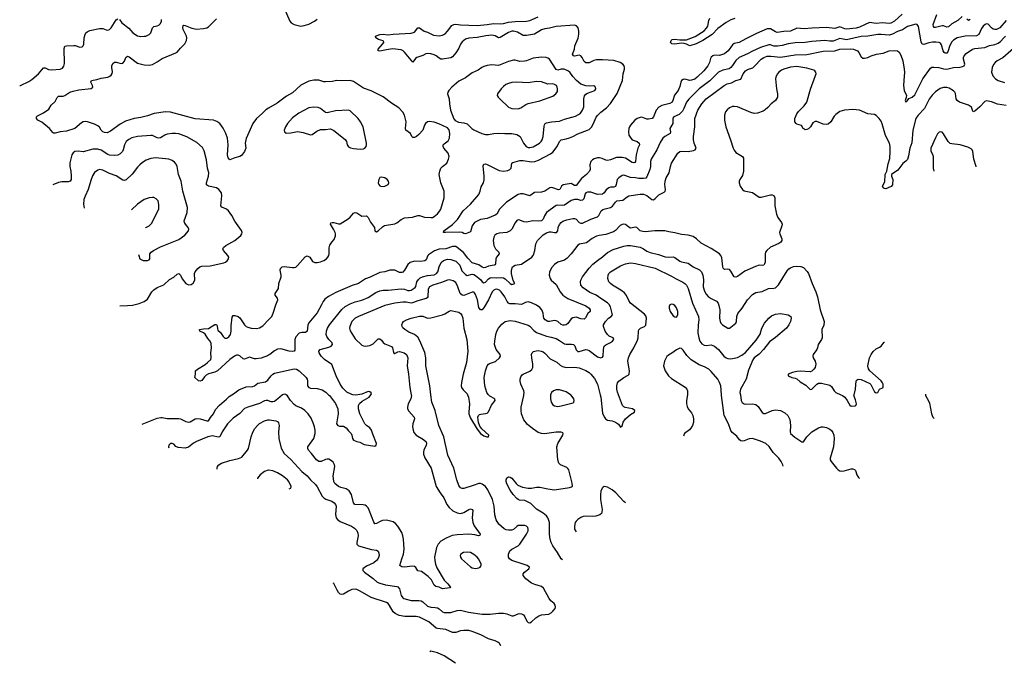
# Model space of a CAD drawing. Header units: inches. Extents: x 884691 to 1028259, y 526745 to 653629.
# Tile 1 of 241: x 926981 to 938926, y 526745 to 534548. Entities that reach past the tile are written whole.
import ezdxf

# ---------------------------------------------------------------- set-up
doc = ezdxf.new("R2010")
doc.units = ezdxf.units.IN
doc.header["$MEASUREMENT"] = 0
for name, color, linetype in [('A9522', 7, 'Continuous'), ('A9523', 7, 'Continuous'), ('A9532', 7, 'Continuous'), ('A9533', 7, 'Continuous')]:
    doc.layers.add(name, color=color, linetype=linetype)

msp = doc.modelspace()

# ---------------------------------------------------------------- linework, layer by layer
at = {"layer": 'A9522', "color": 6}
for points, elevation in [([(928468, 529646), (928650, 529716), (928694, 529726), (928710, 529727), (928771, 529711), (928910, 529714), (928930, 529709), (928997, 529677), (929030, 529670), (929050, 529673), (929110, 529707), (929130, 529711), (929170, 529709), (929250, 529683), (929270, 529685), (929294, 529726), (929330, 529770), (929358, 529822), (929404, 529876), (929490, 529948), (929520, 529980), (929556, 530000)], 2800), ([(930000, 529927), (929990, 529930), (929970, 529933), (929951, 529929), (929890, 529896), (929748, 529850), (929710, 529833), (929650, 529772), (929570, 529717), (929502, 529650), (929437, 529550), (929410, 529489), (929390, 529486), (929319, 529501), (929264, 529490), (929126, 529434), (929088, 529412), (929030, 529367), (928990, 529355), (928902, 529362), (928875, 529375), (928850, 529400), (928830, 529409), (928810, 529409), (928790, 529391), (928787, 529370), (928792, 529359)], 2900), ([(929378, 529099), (929377, 529110), (929382, 529130), (929398, 529150), (929428, 529172), (929530, 529205), (929634, 529226), (929674, 529246), (929745, 529330), (929758, 529350), (929787, 529490), (929810, 529547), (929833, 529590), (929865, 529630), (929890, 529652), (929950, 529686), (929990, 529698), (930000, 529698)], 3000), ([(930000, 529085), (929995, 529085), (929951, 529069), (929899, 529030), (929867, 528990), (929864, 528983)], 3100)]:
    msp.add_lwpolyline(points, dxfattribs=dict(at, elevation=elevation))
at = {"layer": 'A9523', "color": 6}
for points, elevation in [([(926981, 533749), (926990, 533751), (927090, 533799), (927130, 533824), (927210, 533891), (927270, 533963), (927290, 533964), (927330, 533945), (927370, 533940), (927470, 533947), (927501, 533959), (927517, 533983), (927523, 534017), (927521, 534199), (927530, 534227), (927548, 534232), (927637, 534237), (927655, 534235), (927710, 534216), (927739, 534221), (927752, 534230), (927760, 534250), (927764, 534330), (927773, 534370), (927784, 534390), (927798, 534402), (927830, 534418), (927950, 534443), (927990, 534440), (928030, 534424), (928050, 534422), (928070, 534428), (928092, 534448), (928150, 534547), (928170, 534557)], 2800), ([(930000, 533475), (929965, 533455), (929924, 533410), (929855, 533350), (929810, 533290), (929730, 533107), (929719, 533070), (929718, 533050), (929726, 532990), (929706, 532950), (929670, 532903), (929650, 532888), (929590, 532874), (929530, 532850), (929510, 532873), (929500, 532910), (929509, 533030), (929500, 533110), (929483, 533170), (929450, 533234), (929410, 533288), (929373, 533313), (929330, 533329), (929110, 533348), (928810, 533426), (928748, 533432), (928611, 533411), (928530, 533384), (928450, 533364), (928370, 533350), (928263, 533317), (928198, 533282), (928084, 533196), (928042, 533178), (928010, 533179), (927988, 533188), (927968, 533210), (927947, 533247), (927930, 533262), (927890, 533282), (927805, 533310), (927773, 533313), (927750, 533308), (927730, 533297), (927650, 533229), (927550, 533197), (927471, 533189), (927410, 533173), (927390, 533174), (927381, 533181), (927344, 533230), (927250, 533305), (927202, 533330), (927186, 533350), (927184, 533370), (927197, 533383), (927270, 533417), (927335, 533465), (927362, 533510), (927410, 533556), (927435, 533605), (927450, 533620), (927510, 533622), (927530, 533630), (927590, 533669), (927630, 533683), (927697, 533697), (927846, 533714), (927869, 533730), (927866, 533750), (927845, 533790), (927850, 533810), (927916, 533824), (927970, 533841), (928050, 533852), (928076, 533864), (928090, 533875), (928103, 533897), (928105, 533915), (928097, 533970), (928098, 533990), (928110, 534018), (928130, 534032), (928150, 534032), (928210, 534018), (928230, 534023), (928254, 534046), (928270, 534090), (928290, 534108), (928310, 534099), (928410, 534021), (928490, 533999), (928550, 533998), (928590, 534006), (928650, 534038), (928710, 534077), (928875, 534145), (928890, 534155), (928930, 534205), (928983, 534257), (929004, 534296), (929008, 534330), (929004, 534350), (928965, 534430), (928960, 534450), (928963, 534477), (928970, 534481), (928990, 534478), (929070, 534444), (929126, 534434), (929210, 534441), (929250, 534450), (929270, 534460), (929370, 534560)], 2700), ([(928190, 534549), (928220, 534510), (928305, 534445), (928355, 534390), (928410, 534354), (928450, 534345), (928490, 534347), (928510, 534350), (928553, 534370), (928573, 534390), (928590, 534450), (928610, 534465), (928650, 534472), (928670, 534482), (928690, 534501), (928701, 534530), (928702, 534550)], 2800), ([(928196, 531079), (928290, 531082), (928350, 531089), (928430, 531107), (928490, 531130), (928530, 531158), (928585, 531250), (928607, 531273), (928650, 531303), (928730, 531332), (928800, 531400), (928852, 531428), (928890, 531463), (928910, 531471), (928930, 531450), (928950, 531408), (928998, 531350), (929030, 531332), (929063, 531337), (929086, 531354), (929104, 531390), (929103, 531470), (929109, 531490), (929142, 531530), (929168, 531552), (929190, 531560), (929290, 531563), (929458, 531602), (929479, 531610), (929496, 531624), (929513, 531650), (929517, 531670), (929507, 531690), (929452, 531750), (929446, 531770), (929453, 531787), (929483, 531810), (929592, 531870), (929664, 531930), (929677, 531950), (929680, 531970), (929672, 531992), (929590, 532107), (929554, 532174), (929514, 532230), (929491, 532250), (929434, 532274), (929421, 532290), (929433, 532413), (929427, 532450), (929413, 532470), (929396, 532490), (929367, 532510), (929270, 532529), (929247, 532547), (929245, 532570), (929273, 532650), (929275, 532690), (929260, 532750), (929249, 532849), (929220, 532960), (929198, 532998), (929130, 533060), (929010, 533127), (928910, 533163), (928870, 533170), (928830, 533170), (928770, 533162), (928743, 533150), (928690, 533117), (928670, 533113), (928650, 533116), (928590, 533143), (928570, 533146), (928410, 533133), (928343, 533117), (928303, 533097), (928273, 533070), (928252, 533030), (928236, 532970), (928226, 532950), (928200, 532920), (928170, 532904), (928130, 532900), (928070, 532905), (928050, 532912), (927970, 532967), (927930, 532980), (927870, 532977), (927750, 532947), (927690, 532955), (927650, 532950), (927628, 532932), (927615, 532910), (927588, 532812), (927589, 532770), (927601, 532710), (927605, 532650), (927604, 532610), (927595, 532590), (927570, 532583), (927490, 532582), (927450, 532574), (927383, 532545)], 2800), ([(928630, 532872), (928570, 532864), (928516, 532844), (928470, 532816), (928438, 532790), (928410, 532761), (928344, 532676), (928272, 532608), (928250, 532599), (928230, 532602), (928150, 532656), (928070, 532683), (927990, 532725), (927950, 532730), (927930, 532724), (927890, 532696), (927864, 532656), (927842, 532598), (927810, 532490), (927773, 532410), (927759, 532370), (927755, 532310), (927764, 532262)], 2900), ([(928422, 531701), (928428, 531690), (928437, 531650), (928479, 531630), (928530, 531628), (928550, 531638), (928559, 531650), (928559, 531710), (928575, 531730), (928604, 531750), (928690, 531794), (928910, 531885), (928985, 531935), (929027, 531990), (929031, 532010), (929024, 532030), (928991, 532071), (928981, 532090), (928978, 532110), (929014, 532210), (929016, 532270), (928960, 532470), (928938, 532590), (928908, 532670), (928890, 532770), (928877, 532797), (928859, 532819), (928830, 532839), (928790, 532856), (928630, 532872)], 2900), ([(928590, 532394), (928550, 532390), (928490, 532368), (928410, 532312), (928336, 532243)], 3000), ([(928506, 532026), (928510, 532027), (928552, 532048), (928581, 532079), (928667, 532250), (928669, 532309), (928659, 532350), (928638, 532378), (928610, 532392), (928590, 532394)], 3000), ([(930000, 530481), (929987, 530473), (929910, 530444), (929850, 530437), (929830, 530438), (929770, 530455), (929710, 530432), (929690, 530437), (929650, 530473), (929630, 530480), (929610, 530479), (929587, 530470), (929530, 530430), (929379, 530290), (929350, 530276), (929270, 530253), (929241, 530239), (929221, 530219), (929190, 530173), (929170, 530164), (929150, 530171), (929106, 530210), (929113, 530250), (929114, 530290), (929137, 530310), (929232, 530368), (929260, 530390), (929298, 530430), (929305, 530450), (929300, 530510), (929309, 530570), (929302, 530622), (929291, 530650), (929263, 530683), (929230, 530734), (929210, 530753), (929167, 530770), (929162, 530790), (929210, 530801), (929270, 530804), (929350, 530853), (929370, 530852), (929377, 530837), (929379, 530799), (929384, 530784), (929415, 530755), (929450, 530706), (929470, 530688), (929493, 530687), (929518, 530702), (929538, 530730), (929546, 530770), (929545, 530835), (929557, 530943), (929570, 530960), (929590, 530962), (929630, 530950), (929650, 530934), (929710, 530849), (929730, 530830), (929750, 530819), (929790, 530809), (929855, 530805), (929890, 530813), (929930, 530838), (930000, 530911)], 2700), ([(929556, 530000), (929575, 530010), (929639, 530061), (929730, 530097), (929810, 530100), (929831, 530109), (929870, 530140), (929961, 530159), (929990, 530178), (930000, 530191)], 2800)]:
    msp.add_lwpolyline(points, dxfattribs=dict(at, elevation=elevation))
at = {"layer": 'A9532', "color": 6}
for points, elevation in [([(930000, 529698), (930010, 529698), (930090, 529684), (930110, 529676), (930122, 529662), (930128, 529630), (930121, 529550), (930124, 529470), (930152, 529352), (930188, 529290), (930270, 529217), (930405, 529070), (930470, 529019), (930510, 528970), (930571, 528911), (930590, 528884), (930650, 528772), (930669, 528750), (930695, 528735), (930769, 528710), (930797, 528690), (930812, 528670), (930819, 528650), (930810, 528550), (930822, 528510), (930835, 528490), (930870, 528464), (931008, 528408), (931043, 528383), (931070, 528353), (931083, 528323), (931087, 528290), (931071, 528210), (931072, 528190), (931093, 528170), (931250, 528126), (931310, 528115), (931330, 528104), (931339, 528079), (931341, 528050), (931330, 528016), (931311, 527990), (931277, 527963), (931190, 527924), (931143, 527890), (931143, 527870), (931163, 527850), (931270, 527773), (931317, 527730), (931350, 527715), (931418, 527698), (931557, 527677), (931570, 527670), (931587, 527647), (931610, 527566), (931630, 527538), (931642, 527530), (931730, 527505), (931825, 527505), (931850, 527501), (931870, 527491), (931930, 527439), (931970, 527425), (932023, 527423), (932050, 527416), (932070, 527406), (932110, 527369), (932130, 527359), (932210, 527359), (932290, 527385), (932330, 527390), (932424, 527364), (932590, 527341), (932690, 527339), (932790, 527351), (932852, 527352), (932890, 527344), (932950, 527320), (932970, 527319), (933030, 527345), (933050, 527348), (933070, 527346), (933093, 527333), (933110, 527310), (933134, 527254), (933150, 527238), (933170, 527237), (933190, 527246), (933244, 527296), (933280, 527320), (933310, 527332), (933399, 527341), (933430, 527357), (933450, 527375), (933475, 527410), (933480, 527430), (933477, 527450), (933463, 527470), (933424, 527504), (933403, 527530), (933336, 527656), (933310, 527676), (933230, 527699), (933190, 527717), (933120, 527770), (933088, 527810), (933089, 527830), (933103, 527850), (933156, 527890), (933165, 527910), (933136, 527930), (933090, 527948), (932950, 527990), (932924, 528010), (932912, 528030), (932911, 528070), (932927, 528110), (932950, 528130), (933030, 528170), (933050, 528188), (933130, 528310), (933148, 528350), (933150, 528370), (933145, 528390), (933130, 528407), (933110, 528414), (933030, 528415), (933010, 528404), (932971, 528369), (932950, 528361), (932910, 528358), (932884, 528364), (932857, 528377), (932794, 528430), (932763, 528483), (932745, 528545), (932735, 528650), (932717, 528730), (932661, 528850), (932630, 528889), (932590, 528916), (932570, 528923), (932550, 528924), (932481, 528899), (932370, 528866), (932350, 528864), (932330, 528871), (932310, 528899), (932283, 528970), (932249, 529110), (932174, 529270), (932128, 529490), (932064, 529630), (932021, 529810), (931982, 529910), (931970, 530000)], 3000), ([(930171, 530000), (930170, 530000), (930114, 529950), (930070, 529920), (930050, 529915), (930030, 529917), (930000, 529927)], 2900), ([(931731, 530000), (931733, 529990), (931727, 529950), (931692, 529890), (931685, 529850), (931687, 529830), (931701, 529801), (931768, 529730), (931772, 529708), (931751, 529650), (931747, 529610), (931753, 529573), (931763, 529543), (931792, 529510), (931880, 529460), (931911, 529430), (931916, 529410), (931913, 529390), (931884, 529330), (931878, 529310), (931879, 529279), (931897, 529237), (931971, 529110), (932033, 528890), (932083, 528810), (932126, 528750), (932162, 528670), (932192, 528632), (932235, 528595), (932289, 528569), (932330, 528562), (932370, 528572), (932430, 528611), (932450, 528617), (932470, 528610), (932477, 528597), (932472, 528510), (932477, 528450), (932494, 528410), (932568, 528310), (932564, 528296), (932548, 528292), (932503, 528303), (932430, 528310), (932290, 528304), (932226, 528294), (932156, 528264), (932090, 528224), (932056, 528190), (932038, 528150), (932015, 528030), (932016, 527990), (932025, 527945), (932043, 527903), (932130, 527751), (932174, 527710), (932193, 527690), (932198, 527678), (932208, 527670), (932199, 527661), (932110, 527649), (932070, 527668), (932030, 527675), (932010, 527694), (931976, 527756), (931938, 527798), (931856, 527856), (931810, 527864), (931788, 527908), (931770, 527919), (931741, 527921), (931650, 527911), (931616, 527916), (931593, 527930), (931615, 528010), (931638, 528070), (931644, 528130), (931637, 528250), (931630, 528290), (931615, 528330), (931570, 528408), (931540, 528440), (931510, 528461), (931430, 528482), (931383, 528477), (931354, 528466), (931310, 528439), (931290, 528437), (931276, 528456), (931222, 528602), (931208, 528628), (931190, 528650), (931170, 528661), (931147, 528667), (931045, 528670), (931030, 528690), (931006, 528790), (930976, 528836), (930941, 528861), (930876, 528876), (930850, 528887), (930803, 528923), (930791, 528950), (930784, 529016), (930803, 529130), (930800, 529150), (930782, 529182), (930750, 529209), (930730, 529218), (930710, 529220), (930690, 529217), (930637, 529190), (930608, 529190), (930580, 529210), (930521, 529290), (930483, 529330), (930476, 529350), (930478, 529370), (930549, 529470), (930567, 529530), (930566, 529570), (930559, 529610), (930547, 529650), (930517, 529717), (930482, 529770), (930441, 529810), (930398, 529838), (930330, 529867), (930310, 529883), (930268, 529930), (930230, 529987), (930215, 530000)], 2900), ([(930729, 530000), (930740, 529990), (930813, 529893), (930840, 529830), (930845, 529770), (930826, 529650), (930839, 529630), (930862, 529622), (930910, 529621), (930941, 529601), (930970, 529563), (931002, 529530), (931011, 529510), (931018, 529470), (931030, 529450), (931070, 529434), (931106, 529426), (931159, 529399), (931290, 529378), (931304, 529390), (931310, 529410), (931263, 529523), (931249, 529570), (931230, 529598), (931187, 529627), (931166, 529650), (931106, 529770), (931091, 529830), (931091, 529870), (931104, 529896), (931137, 529923), (931221, 529970), (931242, 530000)], 2800), ([(931083, 530000), (931050, 529994), (931024, 530000)], 2800), ([(932414, 530000), (932427, 529970), (932436, 529890), (932428, 529790), (932430, 529770), (932450, 529716), (932530, 529584), (932571, 529530), (932610, 529503), (932649, 529491), (932668, 529492), (932672, 529510), (932587, 529587), (932562, 529622), (932546, 529666), (932539, 529730), (932546, 529750), (932560, 529760), (932574, 529766), (932630, 529772), (932650, 529779), (932667, 529793), (932706, 529874), (932749, 529930), (932745, 529950), (932685, 529985), (932670, 530000)], 3000), ([(933566, 527998), (933550, 528012), (933505, 528090), (933447, 528170), (933428, 528210), (933418, 528250), (933410, 528310), (933407, 528450), (933398, 528490), (933388, 528510), (933370, 528532), (933330, 528565), (933250, 528615), (933181, 528681), (933110, 528717), (933044, 528724), (933029, 528729), (933010, 528744), (932968, 528790), (932930, 528843), (932890, 528922), (932883, 528950), (932883, 528970), (932890, 528992), (932910, 529007), (932930, 529003), (932950, 528989), (933004, 528924), (933025, 528905), (933080, 528880), (933150, 528869), (933190, 528869), (933250, 528880), (933290, 528882), (933390, 528860), (933470, 528850), (933650, 528877), (933676, 528884), (933686, 528894), (933685, 528930), (933641, 529090), (933630, 529107), (933617, 529117), (933540, 529150), (933523, 529170), (933510, 529210), (933499, 529370), (933511, 529410), (933572, 529510), (933574, 529530), (933570, 529538), (933550, 529547), (933490, 529547), (933346, 529526), (933310, 529530), (933270, 529545), (933200, 529590), (933141, 529641), (933098, 529698), (933070, 529770), (933063, 529810), (933066, 529850), (933096, 529990), (933097, 530000)], 3100), ([(933422, 530000), (933419, 529990), (933419, 529950), (933430, 529909), (933450, 529879), (933470, 529866), (933510, 529859), (933550, 529866), (933696, 529904), (933704, 529910), (933709, 529930), (933702, 529950), (933670, 529994), (933661, 530000)], 3200), ([(934024, 530000), (934031, 529970), (934050, 529777), (934070, 529734), (934087, 529710), (934110, 529694), (934170, 529685), (934207, 529667), (934244, 529644), (934270, 529608), (934290, 529624), (934302, 529670), (934329, 529710), (934390, 529762), (934439, 529790), (934443, 529810), (934414, 529830), (934326, 529846), (934310, 529854), (934294, 529870), (934247, 530000)], 3100), ([(935081, 530000), (935069, 529930), (935069, 529890), (935077, 529857), (935090, 529832), (935130, 529783), (935146, 529750), (935155, 529710), (935155, 529670), (935145, 529630), (935124, 529596), (935105, 529575), (935046, 529530), (935036, 529510), (935034, 529499)], 3200), ([(936242, 529136), (936238, 529150), (936218, 529190), (936191, 529230), (936122, 529302), (936075, 529375), (936031, 529411), (935970, 529440), (935870, 529470), (935830, 529467), (935770, 529442), (935750, 529438), (935730, 529441), (935713, 529453), (935680, 529500), (935624, 529544), (935607, 529567), (935578, 529650), (935527, 529750), (935493, 529990), (935493, 530000)], 3200), ([(935724, 530000), (935734, 529930), (935747, 529907), (935771, 529891), (935790, 529888), (935870, 529892), (935910, 529884), (935940, 529860), (935987, 529787), (936010, 529775), (936030, 529775), (936110, 529809), (936150, 529816), (936210, 529808), (936262, 529783), (936300, 529750), (936322, 529702), (936334, 529630), (936327, 529550), (936333, 529530), (936385, 529485), (936470, 529432), (936490, 529432), (936530, 529490), (936590, 529550), (936670, 529599), (936710, 529610), (936730, 529610), (936770, 529602), (936810, 529585), (936830, 529568), (936845, 529545), (936856, 529510), (936862, 529470), (936855, 529370), (936813, 529230), (936815, 529210), (936825, 529190), (936890, 529110), (936910, 529090), (936930, 529078), (936950, 529074), (936983, 529077), (937070, 529102), (937090, 529103), (937110, 529095), (937122, 529082), (937138, 529030), (937156, 528996), (937171, 528985)], 3100), ([(936943, 530000), (936964, 529990), (936990, 529970), (937019, 529930), (937050, 529875), (937070, 529864), (937115, 529865), (937123, 529870), (937131, 529889), (937121, 529941), (937101, 529990), (937104, 530000)], 3000), ([(937969, 530000), (937970, 529990), (938007, 529927), (938019, 529899), (938041, 529770), (938059, 529730), (938076, 529711)], 3100), ([(930251, 528859), (930270, 528870), (930276, 528890), (930246, 528950), (930229, 528970), (930170, 529017), (930110, 529054), (930050, 529079), (930000, 529085)], 3100), ([(934071, 528889), (934058, 528882), (934046, 528870), (934033, 528830), (934026, 528790), (934028, 528730), (934047, 528610), (934044, 528576), (934038, 528562), (934017, 528543), (933972, 528528), (933930, 528523), (933850, 528528), (933817, 528523), (933790, 528512), (933753, 528490), (933731, 528470), (933719, 528450), (933711, 528409), (933713, 528370), (933730, 528340)], 3200), ([(934330, 528692), (934310, 528706), (934215, 528810), (934170, 528848), (934110, 528879), (934071, 528889)], 3200), ([(932818, 526956), (932818, 526958), (932803, 526983), (932781, 527001), (932750, 527018), (932670, 527043), (932576, 527090), (932470, 527132), (932430, 527141), (932370, 527144), (932330, 527139), (932270, 527120), (932230, 527117), (932150, 527153), (932050, 527166), (932032, 527172), (931946, 527246), (931830, 527303), (931790, 527311), (931653, 527313), (931585, 527325), (931537, 527350), (931510, 527370), (931467, 527447), (931450, 527468), (931430, 527483), (931244, 527544), (931110, 527621), (931070, 527639), (931050, 527642), (931010, 527638), (930970, 527621), (930910, 527582), (930890, 527578), (930870, 527584), (930850, 527602), (930831, 527630), (930790, 527712), (930784, 527718)], 3100), ([(932269, 526745), (932267, 526747), (932130, 526837), (932050, 526870), (931970, 526890), (931956, 526884)], 3200)]:
    msp.add_lwpolyline(points, dxfattribs=dict(at, elevation=elevation))
at = {"layer": 'A9532', "color": 6, "elevation": 3000}
msp.add_lwpolyline([(932410, 528094), (932364, 528090), (932331, 528070), (932325, 528050), (932328, 528030), (932339, 528010), (932450, 527916), (932470, 527903), (932490, 527898), (932510, 527896), (932550, 527903), (932566, 527910), (932577, 527923), (932581, 527930), (932579, 527950), (932546, 528010), (932530, 528030), (932490, 528064), (932450, 528087)], close=True, dxfattribs=at)
at = {"layer": 'A9533', "color": 6}
msp.add_line((937969, 530008, 3100), (937969, 530000, 3100), dxfattribs=at)
for points, elevation in [([(930188, 534688), (930257, 534530), (930274, 534510), (930310, 534489), (930390, 534470), (930430, 534476), (930490, 534494), (930558, 534530), (930590, 534556)], 2700), ([(937686, 534614), (937595, 534530), (937550, 534506), (937530, 534504), (937450, 534511), (937370, 534504), (937290, 534514), (937170, 534456), (937127, 534447), (937010, 534435), (936990, 534437), (936950, 534455), (936930, 534460), (936870, 534442), (936770, 534452), (936590, 534446), (936497, 534437), (936410, 534445), (936330, 534410), (936250, 534405), (936170, 534394), (936150, 534400), (936090, 534436), (936050, 534438), (935918, 534382), (935790, 534318), (935710, 534270), (935650, 534261), (935630, 534245), (935577, 534170), (935530, 534135), (935470, 534114), (935410, 534119), (935390, 534111), (935370, 534093), (935362, 534078), (935351, 534030), (935331, 533990), (935281, 533930), (935201, 533850), (935170, 533829), (935130, 533813), (935110, 533812), (935050, 533827), (935030, 533823), (935011, 533810), (935000, 533790), (934990, 533739), (934979, 533710), (934970, 533690), (934926, 533634), (934906, 533570), (934895, 533550), (934870, 533532), (934772, 533508), (934733, 533487), (934701, 533450), (934669, 533370), (934655, 533350), (934610, 533342), (934590, 533344), (934530, 533365), (934510, 533364), (934470, 533350), (934442, 533330), (934390, 533270), (934378, 533250), (934370, 533230), (934366, 533190), (934371, 533150), (934393, 533110), (934412, 533092), (934472, 533070), (934498, 533050), (934499, 533030), (934481, 532990), (934460, 532910), (934451, 532830), (934442, 532818), (934430, 532812), (934410, 532817), (934330, 532871), (934290, 532879), (934223, 532877), (934150, 532848), (934110, 532843), (934090, 532846), (934046, 532866), (934014, 532874), (933990, 532872), (933950, 532862), (933929, 532851), (933910, 532830), (933899, 532790), (933902, 532730), (933892, 532710), (933859, 532670), (933798, 532622), (933730, 532539), (933710, 532537), (933670, 532561), (933575, 532545), (933552, 532528), (933532, 532488), (933516, 532484), (933450, 532509), (933430, 532512), (933412, 532508), (933350, 532471), (933310, 532456), (933227, 532453), (933170, 532412), (933090, 532437), (933055, 532435), (933030, 532428), (932886, 532334), (932802, 532250), (932770, 532192), (932750, 532177), (932650, 532136), (932570, 532124), (932499, 532090), (932471, 532050), (932450, 531977), (932390, 531952), (932370, 531954), (932347, 531967), (932312, 531972), (932147, 531967), (932122, 531970), (932128, 531990), (932230, 532066), (932293, 532127), (932361, 532230), (932450, 532310), (932550, 532430), (932567, 532470), (932580, 532520), (932606, 532570), (932615, 532605), (932616, 532650), (932605, 532775), (932610, 532797), (932630, 532800), (932650, 532793), (932799, 532719), (932850, 532712), (932902, 532718), (932928, 532730), (932942, 532750), (932950, 532810), (932962, 532818), (933050, 532842), (933090, 532841), (933190, 532825), (933230, 532830), (933276, 532844), (933420, 532920), (933450, 532943), (933503, 533010), (933530, 533070), (933548, 533092), (933610, 533102), (933650, 533115), (933690, 533131), (933750, 533166), (933870, 533207), (933890, 533217), (933920, 533250), (933952, 533310), (933975, 533365), (933990, 533387), (934030, 533427), (934101, 533479), (934147, 533533), (934228, 533652), (934293, 533810), (934303, 533890), (934319, 533950), (934320, 533970), (934314, 533990), (934298, 534010), (934264, 534030), (934190, 534053), (934050, 534063), (933980, 534060), (933947, 534053), (933890, 534027), (933850, 534026), (933830, 534040), (933806, 534090), (933790, 534110), (933770, 534118), (933710, 534106), (933701, 534110), (933689, 534129), (933694, 534150), (933710, 534190), (933715, 534230), (933756, 534324), (933766, 534374), (933766, 534410), (933756, 534450), (933734, 534474), (933710, 534482), (933490, 534466), (933410, 534445), (933350, 534439), (933310, 534424), (933227, 534373), (933130, 534355), (933090, 534358), (933018, 534398), (932970, 534409), (932950, 534408), (932910, 534393), (932810, 534332), (932790, 534330), (932750, 534353), (932710, 534360), (932634, 534354), (932530, 534334), (932430, 534326), (932390, 534312), (932350, 534279), (932330, 534250), (932310, 534203), (932270, 534146), (932230, 534098), (932210, 534087), (932110, 534070), (932090, 534070), (932070, 534081), (932034, 534110), (932010, 534122), (931970, 534135), (931930, 534138), (931907, 534133), (931870, 534115), (931797, 534090), (931782, 534078), (931750, 534032), (931650, 534156), (931632, 534172), (931610, 534182), (931505, 534195), (931430, 534184), (931350, 534165), (931329, 534170), (931328, 534190), (931382, 534250), (931398, 534270), (931397, 534277), (931389, 534290), (931332, 534310), (931301, 534330), (931299, 534350), (931349, 534370), (931390, 534371), (931450, 534365), (931510, 534374), (931730, 534383), (931770, 534398), (931811, 534449), (931830, 534449), (931887, 534410), (931930, 534397), (932002, 534362), (932070, 534352), (932110, 534360), (932142, 534378), (932171, 534409), (932222, 534478), (932249, 534491), (932270, 534494), (932330, 534487), (932530, 534479), (932650, 534491), (932730, 534504), (932810, 534499), (932850, 534501), (932910, 534517), (932990, 534526), (933130, 534529), (933170, 534540), (933270, 534583)], 2600), ([(935657, 534563), (935610, 534548), (935550, 534513), (935450, 534442), (935380, 534370), (935270, 534297), (935186, 534254), (935110, 534232), (935072, 534252), (935040, 534260), (935010, 534263), (934926, 534250), (934894, 534254), (934878, 534270), (934885, 534295), (934897, 534310), (934927, 534313), (934990, 534304), (935070, 534306), (935174, 534346), (935286, 534414), (935314, 534446), (935328, 534470), (935341, 534539), (935354, 534566)], 2500), ([(938414, 534586), (938361, 534539), (938290, 534499), (938250, 534460), (938230, 534457), (938190, 534473), (938170, 534472), (938090, 534453), (938075, 534455), (938065, 534465), (938063, 534490), (938106, 534610)], 2600), ([(938510, 534550), (938490, 534540), (938470, 534555)], 2600), ([(938950, 534539), (938870, 534450), (938830, 534431), (938810, 534429), (938790, 534434), (938769, 534449), (938730, 534494), (938710, 534496), (938693, 534490), (938670, 534470), (938650, 534441), (938616, 534370), (938590, 534352), (938450, 534349), (938353, 534327), (938310, 534301), (938290, 534279), (938264, 534236), (938242, 534158), (938230, 534142), (938210, 534142), (938198, 534150), (938186, 534170), (938163, 534243), (938150, 534262), (938134, 534270), (938096, 534276), (938055, 534275), (938010, 534269), (937950, 534249), (937930, 534251), (937919, 534279), (937884, 534464), (937870, 534489), (937852, 534492), (937750, 534467), (937690, 534427), (937630, 534407), (937569, 534371), (937530, 534359), (937430, 534369), (937392, 534368), (937270, 534348), (937190, 534344), (937010, 534306), (936930, 534320), (936850, 534288), (936810, 534288), (936750, 534297), (936590, 534285), (936508, 534272), (936390, 534269), (936303, 534257), (936230, 534234), (936173, 534227), (936130, 534228), (936090, 534244), (936070, 534244), (935970, 534213), (935872, 534168), (935810, 534133), (935710, 534090), (935670, 534054), (935630, 533992), (935610, 533970), (935586, 533954), (935510, 533935), (935459, 533910), (935353, 533807), (935223, 533710), (935097, 533583), (935070, 533547), (935039, 533470), (935020, 533440), (934980, 533400), (934918, 533370), (934906, 533354), (934904, 533290), (934868, 533230), (934875, 533190), (934872, 533170), (934806, 533134), (934783, 533110), (934750, 533061), (934711, 532970), (934642, 532858), (934634, 532830), (934633, 532770), (934624, 532730), (934590, 532643), (934575, 532625), (934550, 532621), (934490, 532622), (934450, 532631), (934390, 532636), (934310, 532662), (934290, 532659), (934250, 532632), (934230, 532610), (934219, 532550), (934210, 532525), (934190, 532519), (934150, 532518), (934130, 532510), (934096, 532484), (934070, 532448), (934050, 532433), (933990, 532429), (933910, 532457), (933870, 532458), (933851, 532449), (933842, 532438), (933823, 532377), (933810, 532360), (933790, 532358), (933750, 532370), (933710, 532370), (933670, 532356), (933590, 532301), (933570, 532297), (933510, 532299), (933490, 532294), (933372, 532210), (933346, 532170), (933330, 532129), (933312, 532110), (933270, 532104), (933208, 532110), (933130, 532092), (933098, 532097), (933050, 532118), (933030, 532122), (933010, 532113), (932990, 532085), (932951, 532009), (932932, 531988), (932890, 531970), (932799, 531961), (932770, 531953), (932746, 531934), (932732, 531910), (932724, 531870), (932732, 531812), (932755, 531770), (932795, 531730), (932796, 531710), (932764, 531670), (932758, 531650), (932755, 531590), (932750, 531578), (932738, 531570), (932670, 531560), (932630, 531542), (932610, 531539), (932590, 531546), (932550, 531578), (932470, 531602), (932416, 531656), (932366, 531726), (932290, 531787), (932270, 531798), (932230, 531799), (932150, 531771), (932070, 531768), (932015, 531745), (931941, 531699), (931931, 531689), (931910, 531635), (931895, 531625), (931843, 531617), (931770, 531620), (931717, 531603), (931690, 531581), (931650, 531511), (931630, 531487), (931618, 531482), (931590, 531484), (931530, 531510), (931470, 531510), (931410, 531492), (931350, 531482), (931232, 531428), (931174, 531406), (931090, 531349), (931014, 531326), (930818, 531242), (930727, 531193), (930682, 531158), (930661, 531130), (930644, 531090), (930590, 530994), (930487, 530873), (930477, 530843), (930469, 530770), (930450, 530756), (930403, 530757), (930372, 530748), (930330, 530702), (930319, 530670), (930320, 530570), (930317, 530543), (930311, 530529), (930290, 530525), (930250, 530528), (930150, 530557), (930110, 530552), (930070, 530534), (930016, 530490), (930000, 530481)], 2700), ([(931024, 530000), (931010, 530003), (930950, 530034), (930901, 530081), (930868, 530128), (930820, 530230), (930769, 530369), (930679, 530430), (930640, 530470), (930612, 530510), (930609, 530530), (930624, 530550), (930730, 530576), (930759, 530590), (930776, 530610), (930772, 530630), (930730, 530670), (930706, 530706), (930700, 530730), (930702, 530770), (930716, 530810), (930739, 530850), (930890, 531035), (930931, 531069), (930990, 531103), (931050, 531129), (931130, 531148), (931210, 531181), (931301, 531239), (931350, 531260), (931390, 531268), (931450, 531267), (931610, 531287), (931650, 531283), (931690, 531265), (931710, 531263), (931730, 531269), (931778, 531302), (931786, 531314), (931800, 531370), (931820, 531400), (931841, 531419), (931868, 531432), (931930, 531448), (932010, 531456), (932039, 531470), (932053, 531490), (932070, 531551), (932095, 531605), (932123, 531630), (932170, 531644), (932210, 531640), (932270, 531620), (932286, 531610), (932320, 531570), (932345, 531505), (932390, 531459), (932410, 531448), (932470, 531462), (932490, 531458), (932510, 531448), (932550, 531416), (932574, 531394), (932590, 531370), (932610, 531356), (932630, 531366), (932670, 531405), (932690, 531417), (932710, 531421), (932770, 531417), (932830, 531422), (932850, 531417), (932870, 531406), (932930, 531348), (932950, 531338), (932989, 531350), (932966, 531386), (932948, 531470), (932948, 531512), (932959, 531550), (932990, 531570), (933070, 531583), (933192, 531668), (933210, 531689), (933220, 531710), (933231, 531750), (933243, 531830), (933263, 531870), (933330, 531939), (933370, 531963), (933410, 531976), (933430, 531978), (933470, 531969), (933493, 531970), (933508, 531990), (933515, 532030), (933530, 532066), (933550, 532090), (933570, 532104), (933617, 532123), (933690, 532139), (933710, 532138), (933730, 532130), (933770, 532089), (933790, 532080), (933810, 532080), (933910, 532129), (933990, 532158), (934007, 532173), (934037, 532230), (934055, 532245), (934083, 532257), (934150, 532271), (934173, 532287), (934210, 532337), (934225, 532350), (934298, 532362), (934350, 532402), (934370, 532412), (934510, 532433), (934550, 532432), (934590, 532417), (934650, 532368), (934670, 532366), (934690, 532380), (934735, 532425), (934801, 532459), (934812, 532470), (934815, 532485), (934808, 532550), (934813, 532590), (934825, 532630), (934858, 532690), (934875, 532770), (934890, 532810), (934965, 532930), (934990, 532949), (935010, 532954), (935090, 532951), (935156, 532964), (935176, 532970), (935188, 532990), (935165, 533050), (935155, 533090), (935155, 533130), (935170, 533250), (935170, 533350), (935209, 533450), (935255, 533530), (935310, 533587), (935528, 533752), (935565, 533770), (935616, 533784), (935670, 533811), (935730, 533828), (935756, 533890), (935785, 533930), (935810, 533943), (935874, 533966), (935897, 533983), (935977, 534070), (936010, 534091), (936050, 534104), (936093, 534107), (936210, 534094), (936390, 534122), (936530, 534127), (936730, 534168), (936870, 534171), (936930, 534189), (937055, 534195), (937098, 534190), (937143, 534170), (937161, 534150), (937190, 534096), (937210, 534083), (937230, 534081), (937269, 534091), (937310, 534110), (937377, 534130), (937458, 534142), (937530, 534171), (937590, 534174), (937630, 534169), (937650, 534156), (937670, 534120), (937693, 534050), (937713, 533950), (937717, 533910), (937705, 533810), (937704, 533750), (937711, 533690), (937738, 533630), (937736, 533604), (937723, 533570), (937730, 533548), (937739, 533561), (937750, 533567), (937767, 533593), (937810, 533609), (937842, 533638), (937937, 533830), (938030, 533959), (938048, 533972), (938070, 533974), (938130, 533968), (938190, 533952), (938229, 533949), (938310, 533970), (938390, 533972), (938420, 533980), (938438, 533990), (938447, 534010), (938431, 534070), (938430, 534090), (938437, 534110), (938463, 534137), (938542, 534190), (938570, 534199), (938690, 534210), (938745, 534235), (938810, 534248), (938850, 534263), (938878, 534282), (938919, 534330), (938941, 534350)], 2800), ([(939071, 534229), (938910, 534086), (938839, 534050), (938813, 534030), (938795, 534005), (938779, 533970), (938771, 533910), (938786, 533866), (938818, 533830), (938850, 533812), (938930, 533788)], 2900), ([(938950, 533508), (938843, 533523), (938770, 533552), (938730, 533562), (938710, 533563), (938690, 533556), (938630, 533490), (938570, 533439), (938550, 533432), (938538, 533450), (938528, 533488), (938517, 533497), (938493, 533510), (938383, 533550), (938352, 533570), (938340, 533590), (938334, 533654), (938327, 533670), (938310, 533684), (938256, 533716), (938230, 533725), (938190, 533725), (938148, 533712), (938090, 533673), (938050, 533635), (938015, 533585), (937959, 533470), (937879, 533390), (937851, 533350), (937817, 533210), (937805, 533055), (937780, 532990), (937763, 532897), (937750, 532855), (937730, 532831), (937696, 532804), (937635, 532725), (937557, 532670), (937556, 532650), (937574, 532610), (937570, 532545), (937555, 532525), (937490, 532499), (937470, 532500), (937456, 532510), (937449, 532530), (937476, 532584), (937482, 532670), (937499, 532710), (937518, 532802), (937536, 532864), (937543, 532950), (937542, 533010), (937534, 533050), (937486, 533146), (937445, 533285), (937430, 533318), (937409, 533349), (937370, 533387), (937350, 533397), (937270, 533406), (937170, 533451), (937090, 533460), (936988, 533452), (936930, 533435), (936880, 533400), (936862, 533378), (936821, 533310), (936790, 533283), (936770, 533277), (936730, 533281), (936650, 533312), (936630, 533314), (936602, 533298), (936573, 533250), (936550, 533226), (936530, 533216), (936510, 533214), (936500, 533220), (936487, 533230), (936464, 533264), (936410, 533281), (936399, 533290), (936385, 533310), (936385, 533350), (936410, 533405), (936430, 533435), (936497, 533503), (936531, 533549), (936573, 533707), (936637, 533870), (936642, 533890), (936641, 533910), (936629, 533929), (936616, 533936), (936530, 533959), (936410, 533980), (936330, 533973), (936250, 533950), (936223, 533937), (936190, 533912), (936170, 533886), (936153, 533850), (936151, 533830), (936164, 533710), (936176, 533650), (936175, 533610), (936150, 533570), (936098, 533530), (936057, 533483), (936025, 533455), (935999, 533441), (935930, 533415), (935890, 533412), (935850, 533423), (935690, 533490), (935650, 533496), (935630, 533495), (935590, 533480), (935563, 533457), (935544, 533430), (935533, 533390), (935531, 533330), (935547, 533250), (935606, 533090), (935637, 532990), (935648, 532968), (935670, 532940), (935750, 532891), (935760, 532870), (935763, 532710), (935750, 532658), (935718, 532610), (935711, 532590), (935709, 532570), (935722, 532530), (935750, 532491), (935770, 532473), (935870, 532452), (935950, 532397), (935977, 532397), (936090, 532424), (936110, 532424), (936130, 532415), (936142, 532390), (936141, 532290), (936163, 532190), (936179, 532150), (936222, 532090), (936229, 532070), (936228, 532050), (936200, 531970), (936202, 531950), (936228, 531890), (936227, 531870), (936214, 531850), (936190, 531833), (936090, 531791), (936043, 531750), (936029, 531730), (936024, 531710), (936023, 531610), (936018, 531590), (936007, 531573), (935990, 531569), (935950, 531570), (935906, 531554), (935780, 531500), (935690, 531435), (935670, 531425), (935650, 531429), (935610, 531498), (935590, 531520), (935570, 531523), (935530, 531519), (935515, 531535), (935510, 531550), (935500, 531660), (935487, 531690), (935469, 531709), (935370, 531775), (935250, 531839), (935192, 531892), (935150, 531918), (935090, 531937), (935010, 531945), (934930, 531966), (934856, 531976), (934808, 531988), (934687, 531987), (934570, 531976), (934539, 531979), (934508, 531990), (934467, 532027), (934450, 532033), (934390, 532021), (934370, 532031), (934330, 532064), (934310, 532070), (934290, 532067), (934266, 532054), (934210, 531994), (934183, 531977), (934090, 531943), (934010, 531931), (933978, 531922), (933926, 531894), (933856, 531844), (933774, 531826), (933750, 531813), (933671, 531709), (933624, 531656), (933590, 531633), (933510, 531607), (933470, 531581), (933436, 531544), (933409, 531490), (933403, 531450), (933415, 531410), (933430, 531390), (933490, 531336), (933538, 531250), (933571, 531210), (933630, 531166), (933850, 531078), (933890, 531050), (933903, 531030), (933900, 531010), (933875, 530985), (933847, 530933), (933830, 530919), (933790, 530921), (933730, 530940), (933690, 530935), (933670, 530920), (933630, 530863), (933610, 530849), (933590, 530844), (933570, 530846), (933550, 530853), (933510, 530887), (933490, 530899), (933470, 530901), (933410, 530888), (933390, 530890), (933355, 530910), (933340, 530930), (933334, 530950), (933333, 530990), (933317, 531030), (933290, 531059), (933250, 531087), (933190, 531117), (933150, 531127), (933119, 531121), (933070, 531097), (932990, 531105), (932925, 531105), (932910, 531112), (932896, 531130), (932866, 531190), (932822, 531250), (932800, 531270), (932770, 531280), (932750, 531278), (932731, 531270), (932714, 531250), (932668, 531150), (932617, 531063), (932590, 531031), (932570, 531029), (932550, 531059), (932535, 531150), (932510, 531217), (932498, 531238), (932490, 531244), (932470, 531246), (932370, 531206), (932348, 531208), (932325, 531230), (932297, 531310), (932270, 531361), (932241, 531381), (932190, 531393), (932170, 531392), (932100, 531360), (931992, 531330), (931952, 531310), (931937, 531283), (931931, 531189), (931924, 531176), (931913, 531167), (931810, 531141), (931746, 531114), (931730, 531111), (931670, 531122), (931630, 531123), (931530, 531110), (931410, 531084), (931090, 530950), (931050, 530928), (931012, 530890), (930986, 530830), (930983, 530810), (930990, 530777), (931050, 530680), (931130, 530602), (931150, 530593), (931170, 530591), (931230, 530600), (931270, 530619), (931330, 530677), (931350, 530679), (931370, 530664), (931390, 530634), (931410, 530618), (931490, 530587), (931504, 530570), (931514, 530514), (931523, 530503), (931530, 530499), (931570, 530520), (931590, 530524), (931645, 530510), (931673, 530490), (931689, 530450), (931683, 530350), (931699, 530250), (931712, 530090), (931731, 530000)], 2900), ([(930000, 530911), (930038, 530950), (930057, 530990), (930087, 531093), (930112, 531150), (930110, 531170), (930082, 531210), (930079, 531230), (930122, 531290), (930126, 531350), (930153, 531430), (930153, 531450), (930139, 531510), (930146, 531530), (930165, 531550), (930190, 531556), (930290, 531543), (930310, 531543), (930330, 531549), (930350, 531566), (930445, 531675), (930470, 531684), (930499, 531670), (930535, 531615), (930563, 531603), (930590, 531603), (930630, 531612), (930672, 531630), (930701, 531650), (930719, 531670), (930730, 531690), (930735, 531710), (930737, 531783), (930745, 531815), (930768, 531852), (930796, 531884), (930812, 531928), (930812, 531950), (930807, 531970), (930789, 532010), (930751, 532070), (930755, 532085), (930770, 532090), (930790, 532089), (930850, 532074), (930870, 532075), (930966, 532134), (930990, 532154), (931030, 532201), (931050, 532209), (931070, 532206), (931130, 532167), (931189, 532169), (931200, 532160), (931210, 532149), (931235, 532095), (931284, 532030), (931291, 531990), (931310, 531975), (931330, 531987), (931382, 532038), (931407, 532053), (931530, 532074), (931555, 532085), (931610, 532126), (931650, 532146), (931746, 532154), (931810, 532175), (931830, 532176), (931890, 532152), (931970, 532148), (931990, 532151), (932010, 532161), (932050, 532196), (932079, 532230), (932089, 532250), (932129, 532390), (932130, 532470), (932090, 532570), (932070, 532670), (932076, 532710), (932090, 532747), (932110, 532769), (932161, 532810), (932184, 532856), (932189, 532891), (932180, 532930), (932126, 532990), (932118, 533010), (932120, 533030), (932130, 533044), (932179, 533081), (932197, 533110), (932201, 533170), (932190, 533213), (932170, 533236), (932067, 533287), (932010, 533305), (931948, 533312), (931930, 533308), (931905, 533290), (931893, 533270), (931873, 533210), (931825, 533155), (931795, 533130), (931770, 533118), (931750, 533120), (931740, 533130), (931721, 533170), (931667, 533210), (931660, 533230), (931671, 533310), (931651, 533391), (931630, 533428), (931579, 533479), (931490, 533535), (931391, 533611), (931245, 533685), (931150, 533720), (931030, 533797), (930990, 533809), (930890, 533806), (930830, 533812), (930770, 533800), (930690, 533793), (930670, 533795), (930610, 533816), (930550, 533816), (930490, 533802), (930390, 533754), (930290, 533660), (930218, 533622), (930103, 533537), (930000, 533475)], 2700), ([(938150, 533189), (938136, 533184), (938117, 533163), (938090, 533115), (938034, 532990), (938036, 532956), (938056, 532916), (938062, 532890), (938063, 532750), (938072, 532710)], 3000), ([(938585, 532765), (938586, 532770), (938557, 532857), (938543, 532950), (938534, 532970), (938522, 532982), (938482, 533002), (938390, 533032), (938290, 533042), (938269, 533049), (938244, 533070), (938190, 533165), (938170, 533183), (938150, 533189)], 3000), ([(932670, 530000), (932665, 530005), (932648, 530030), (932623, 530110), (932617, 530210), (932631, 530290), (932652, 530350), (932669, 530370), (932682, 530378), (932754, 530406), (932802, 530450), (932814, 530470), (932811, 530490), (932762, 530550), (932743, 530610), (932744, 530650), (932756, 530730), (932769, 530771), (932790, 530810), (932830, 530857), (932871, 530889), (932930, 530901), (932990, 530893), (933150, 530844), (933171, 530831), (933219, 530779), (933250, 530757), (933370, 530711), (933430, 530700), (933490, 530681), (933530, 530660), (933590, 530618), (933610, 530613), (933675, 530615), (933699, 530610), (933714, 530594), (933730, 530544), (933750, 530527), (933770, 530524), (933850, 530550), (933870, 530547), (933890, 530537), (933990, 530462), (934030, 530448), (934050, 530456), (934060, 530470), (934062, 530550), (934072, 530588), (934092, 530608), (934150, 530633), (934173, 530650), (934187, 530670), (934179, 530690), (934131, 530711), (934110, 530730), (934084, 530770), (934064, 530830), (934065, 530850), (934088, 530890), (934125, 530930), (934158, 530950), (934171, 530969), (934147, 531067), (934134, 531094), (934110, 531116), (934030, 531167), (933973, 531210), (933899, 531239), (933818, 531298), (933790, 531330), (933785, 531370), (933790, 531391), (933810, 531430), (933890, 531534), (933935, 531585), (933989, 531630), (934050, 531672), (934113, 531727), (934180, 531760), (934310, 531804), (934350, 531812), (934390, 531810), (934507, 531790), (934549, 531770), (934590, 531742), (934630, 531726), (934730, 531703), (934810, 531675), (934850, 531670), (934910, 531672), (934930, 531666), (934990, 531621), (935010, 531612), (935090, 531598), (935150, 531552), (935230, 531517), (935253, 531493), (935270, 531450), (935276, 531396), (935271, 531310), (935290, 531255), (935310, 531221), (935334, 531194), (935370, 531166), (935434, 531134), (935453, 531113), (935464, 531084), (935474, 531030), (935472, 530930), (935477, 530890), (935488, 530868), (935507, 530847), (935570, 530810), (935590, 530810), (935610, 530821), (935669, 530870), (935678, 530890), (935681, 530950), (935695, 530985), (935747, 531050), (935810, 531150), (935870, 531217), (935910, 531240), (935990, 531254), (936067, 531290), (936130, 531292), (936150, 531299), (936185, 531335), (936290, 531503), (936310, 531526), (936330, 531539), (936370, 531555), (936410, 531559), (936456, 531556), (936490, 531542), (936536, 531496), (936551, 531471), (936594, 531350), (936641, 531250), (936660, 531190), (936690, 531030), (936740, 530890), (936737, 530843), (936714, 530790), (936717, 530690), (936710, 530669), (936668, 530612), (936661, 530570), (936653, 530550), (936607, 530490), (936603, 530470), (936606, 530450), (936630, 530410), (936641, 530370), (936632, 530330), (936617, 530310), (936590, 530286), (936570, 530278), (936453, 530287), (936410, 530283), (936358, 530270), (936305, 530250), (936305, 530230), (936349, 530210), (936390, 530203), (936410, 530194), (936450, 530157), (936518, 530118), (936570, 530063), (936590, 530070), (936650, 530129), (936670, 530140), (936710, 530141), (936810, 530118), (936830, 530100), (936862, 530050), (936880, 530030), (936943, 530000)], 3000), ([(934247, 530000), (934234, 530034), (934226, 530070), (934226, 530110), (934235, 530145), (934250, 530166), (934310, 530210), (934362, 530238), (934374, 530250), (934379, 530290), (934360, 530410), (934365, 530450), (934383, 530490), (934431, 530569), (934477, 530663), (934485, 530690), (934487, 530770), (934492, 530788), (934512, 530808), (934562, 530830), (934575, 530845), (934584, 530930), (934576, 530956), (934559, 530979), (934390, 531110), (934370, 531142), (934343, 531203), (934317, 531237), (934275, 531270), (934173, 531330), (934147, 531350), (934128, 531370), (934114, 531410), (934119, 531450), (934128, 531470), (934147, 531493), (934270, 531564), (934330, 531588), (934390, 531599), (934450, 531594), (934690, 531534), (934890, 531437), (934945, 531405), (935027, 531367), (935051, 531351), (935070, 531329), (935091, 531291), (935145, 531110), (935217, 530950), (935220, 530910), (935211, 530850), (935209, 530750), (935219, 530690), (935234, 530650), (935258, 530618), (935283, 530603), (935310, 530600), (935370, 530605), (935410, 530591), (935457, 530550), (935524, 530470), (935550, 530449), (935570, 530439), (935610, 530435), (935687, 530453), (935741, 530479), (935785, 530515), (935917, 530663), (935964, 530736), (935986, 530810), (936017, 530870), (936070, 530931), (936102, 530958), (936150, 530979), (936210, 530984), (936303, 530970), (936335, 530950), (936341, 530930), (936332, 530890), (936310, 530847), (936284, 530810), (936150, 530697), (936076, 530644), (936004, 530550), (935950, 530491), (935893, 530447), (935876, 530424), (935823, 530297), (935793, 530190), (935724, 530070), (935719, 530030), (935724, 530000)], 3100), ([(931970, 530000), (931955, 530110), (931907, 530350), (931907, 530450), (931894, 530514), (931836, 530656), (931810, 530699), (931771, 530731), (931701, 530761), (931653, 530790), (931630, 530813), (931620, 530830), (931617, 530850), (931623, 530870), (931639, 530890), (931672, 530910), (931730, 530930), (931830, 530954), (931870, 530952), (931930, 530931), (931970, 530933), (932112, 530968), (932139, 530981), (932190, 531016), (932210, 531021), (932290, 531008), (932310, 531001), (932330, 530987), (932345, 530965), (932356, 530930), (932370, 530810), (932405, 530670), (932419, 530530), (932403, 530390), (932360, 530250), (932340, 530150), (932337, 530110), (932341, 530090), (932360, 530060), (932409, 530010), (932414, 530000)], 3000), ([(937104, 530000), (937121, 530070), (937128, 530170), (937139, 530181), (937152, 530188), (937190, 530184), (937296, 530136), (937306, 530126), (937350, 530038), (937370, 530023), (937390, 530029), (937413, 530067), (937450, 530083), (937455, 530090), (937457, 530130), (937450, 530144), (937430, 530168), (937294, 530290), (937277, 530317), (937272, 530350), (937291, 530450), (937309, 530490), (937333, 530527), (937370, 530558), (937410, 530576), (937430, 530590), (937470, 530637), (937471, 530638)], 3000), ([(933097, 530000), (933099, 530030), (933095, 530050), (933061, 530130), (933053, 530167), (933053, 530190), (933061, 530219), (933078, 530242), (933089, 530251), (933170, 530288), (933192, 530308), (933205, 530330), (933208, 530370), (933193, 530450), (933191, 530489), (933198, 530510), (933215, 530525), (933245, 530535), (933270, 530537), (933306, 530530), (933330, 530520), (933350, 530505), (933415, 530435), (933496, 530396), (933539, 530359), (933565, 530345), (933612, 530332), (933710, 530336), (933770, 530329), (933850, 530295), (933890, 530270), (933910, 530252), (933956, 530196), (933989, 530130), (934024, 530000)], 3100), ([(935493, 530000), (935485, 530110), (935472, 530150), (935450, 530190), (935370, 530284), (935342, 530310), (935290, 530339), (935222, 530362), (935126, 530426), (935076, 530476), (935030, 530543), (935010, 530562), (934990, 530567), (934950, 530547), (934894, 530506), (934850, 530481), (934830, 530463), (934803, 530410), (934792, 530350), (934812, 530290), (934850, 530229), (934890, 530196), (935054, 530094), (935076, 530070), (935084, 530050), (935083, 530010), (935081, 530000)], 3200), ([(930000, 530191), (930030, 530232), (930050, 530251), (930070, 530261), (930310, 530314), (930337, 530310), (930370, 530292), (930456, 530210), (930469, 530190), (930474, 530170), (930473, 530110), (930487, 530087), (930510, 530081), (930590, 530075), (930650, 530060), (930693, 530033), (930729, 530000)], 2800), ([(931242, 530000), (931249, 530010), (931244, 530024), (931230, 530037), (931210, 530039), (931131, 530009), (931083, 530000)], 2800), ([(933661, 530000), (933610, 530036), (933530, 530059), (933490, 530060), (933456, 530050), (933432, 530028), (933422, 530000)], 3200), ([(930215, 530000), (930210, 530004), (930190, 530008), (930171, 530000)], 2900)]:
    msp.add_lwpolyline(points, dxfattribs=dict(at, elevation=elevation))
for points, elevation in [([(933310, 534094), (933210, 534080), (933130, 534050), (933105, 534045), (933050, 534042), (932990, 534058), (932970, 534058), (932910, 534042), (932790, 533992), (932710, 533999), (932650, 533993), (932610, 533982), (932586, 533970), (932542, 533938), (932470, 533902), (932390, 533842), (932310, 533803), (932223, 533730), (932186, 533690), (932175, 533670), (932171, 533650), (932191, 533590), (932194, 533530), (932208, 533450), (932246, 533346), (932264, 533324), (932306, 533306), (932370, 533299), (932410, 533285), (932465, 533230), (932492, 533212), (932586, 533170), (932630, 533157), (932670, 533155), (932731, 533169), (932790, 533174), (932868, 533168), (932950, 533168), (933010, 533155), (933053, 533130), (933092, 533050), (933127, 533010), (933150, 533000), (933170, 532999), (933210, 533006), (933285, 533050), (933307, 533070), (933320, 533090), (933332, 533130), (933342, 533258), (933346, 533274), (933357, 533290), (933370, 533297), (933431, 533311), (933530, 533316), (933590, 533341), (933722, 533378), (933762, 533398), (933784, 533416), (933810, 533452), (933824, 533490), (933825, 533590), (933833, 533627), (933850, 533644), (933870, 533656), (933959, 533690), (933971, 533710), (933966, 533730), (933959, 533739), (933945, 533745), (933890, 533741), (933850, 533746), (933790, 533767), (933734, 533810), (933690, 533859), (933655, 533910), (933630, 533930), (933587, 533947), (933550, 533949), (933510, 533938), (933490, 533946), (933409, 534069), (933390, 534081), (933368, 534088)], 2700), ([(933250, 533799), (933150, 533783), (933010, 533790), (932950, 533788), (932910, 533776), (932879, 533761), (932850, 533739), (932823, 533710), (932777, 533650), (932774, 533630), (932785, 533610), (932804, 533590), (932910, 533488), (932951, 533471), (933030, 533468), (933062, 533478), (933121, 533519), (933149, 533531), (933290, 533564), (933450, 533621), (933486, 533650), (933504, 533676), (933507, 533710), (933503, 533730), (933492, 533750), (933470, 533764), (933450, 533769), (933390, 533766), (933310, 533793)], 2800), ([(930549, 533489), (930490, 533478), (930367, 533413), (930290, 533357), (930228, 533290), (930204, 533250), (930190, 533210), (930192, 533190), (930214, 533174), (930270, 533177), (930350, 533194), (930420, 533180), (930510, 533153), (930530, 533156), (930585, 533195), (930630, 533215), (930690, 533215), (930750, 533226), (930790, 533203), (930930, 533094), (930944, 533070), (930954, 533030), (930970, 533006), (930994, 532994), (931030, 532986), (931110, 532978), (931150, 532981), (931169, 532991), (931184, 533010), (931190, 533030), (931190, 533050), (931147, 533250), (931116, 533310), (931087, 533350), (930990, 533444), (930970, 533451), (930810, 533443), (930710, 533417), (930690, 533424), (930630, 533470), (930602, 533482)], 2800), ([(931370, 532638), (931350, 532633), (931336, 532610), (931332, 532590), (931331, 532570), (931337, 532550), (931350, 532534), (931370, 532524), (931410, 532528), (931451, 532550), (931461, 532570), (931456, 532590), (931440, 532610), (931410, 532629)], 2800), ([(934890, 531099), (934870, 531092), (934860, 531070), (934860, 531050), (934872, 531010), (934910, 530958), (934930, 530944), (934950, 530943), (934964, 530970), (934966, 530990), (934965, 531010), (934950, 531055), (934930, 531085), (934910, 531097)], 3200)]:
    msp.add_lwpolyline(points, close=True, dxfattribs=dict(at, elevation=elevation))

doc.saveas('drawing.dxf')
